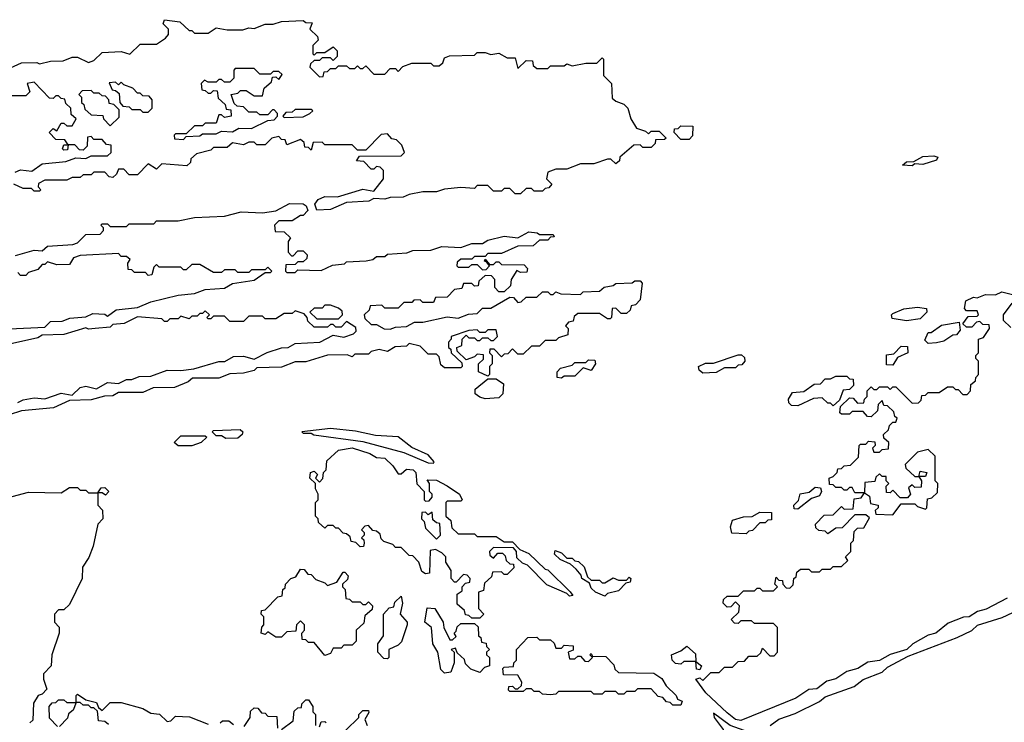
# Model space of a CAD drawing. Extents: x 2737310 to 2869991, y 870230 to 1012730.
# Tile 222 of 256: x 2786872 to 2790495, y 929137 to 931720. Entities that reach past the tile are written whole.
import ezdxf

# ---------------------------------------------------------------- set-up
doc = ezdxf.new("R2010")
doc.units = 0

msp = doc.modelspace()

# ---------------------------------------------------------------- linework, layer by layer
at = {"layer": '0CON02XD'}
for points in [[(2786825, 931537.5), (2786878.3, 931561.7), (2786935, 931562.5), (2786945, 931557.5), (2786985, 931567.5), (2787031.7, 931568.3), (2787065, 931582.5), (2787085, 931582.5), (2787125, 931562.5), (2787145, 931570), (2787175, 931600), (2787245, 931602.5), (2787277, 931593), (2787315, 931630), (2787375, 931630), (2787408.3, 931651.7), (2787420, 931665), (2787420, 931685), (2787400, 931705), (2787405, 931720), (2787461.7, 931711.7), (2787495, 931680), (2787505, 931680), (2787515, 931670), (2787565, 931670), (2787595, 931690), (2787635, 931682.5), (2787693, 931683), (2787715, 931690), (2787735, 931687.5), (2787775, 931703.3), (2787805, 931703.3), (2787835, 931713.3), (2787915, 931716.7), (2787925, 931710), (2787948.3, 931708.3), (2787940, 931685), (2787968.3, 931658.3), (2787970, 931645), (2787965, 931640), (2787950, 931625), (2787950, 931595), (2787955, 931590), (2787965, 931600), (2787995, 931600), (2788025, 931620), (2788040, 931605), (2788040, 931585), (2788025, 931570), (2788015, 931580), (2787985, 931580), (2787975, 931570), (2787955, 931570), (2787941.7, 931558.3), (2787940, 931545), (2787975, 931510), (2787988.3, 931511.7), (2787991.7, 931528.3), (2788005, 931530), (2788015, 931540), (2788035, 931540), (2788045, 931550), (2788075, 931550), (2788085, 931540), (2788105, 931540), (2788115, 931550), (2788125, 931540), (2788135, 931540), (2788145, 931550), (2788175, 931520), (2788215, 931520), (2788235, 931540), (2788255, 931540), (2788265, 931530), (2788281.7, 931548.3), (2788315, 931560), (2788385, 931560), (2788395, 931550), (2788415, 931550), (2788428.3, 931561.7), (2788435, 931580), (2788453, 931587), (2788545, 931590), (2788555, 931600), (2788585, 931600), (2788605, 931592.5), (2788635, 931597.5), (2788665, 931580), (2788695, 931580), (2788705, 931540), (2788735, 931570), (2788758.3, 931568.3), (2788761.7, 931551.7), (2788775, 931540), (2788815, 931540), (2788825, 931550), (2788875, 931550), (2788885, 931557.5), (2788905, 931550), (2788955, 931560), (2788995, 931560), (2789015, 931580), (2789020, 931575), (2789020, 931515), (2789050, 931485), (2789051.7, 931431.7), (2789065, 931420), (2789095, 931410), (2789110, 931395), (2789120, 931355), (2789141.7, 931321.7), (2789175, 931310), (2789185, 931300), (2789195, 931310), (2789225, 931310), (2789250, 931285), (2789245, 931280), (2789211.7, 931278.3), (2789210, 931265), (2789195, 931250), (2789165, 931250), (2789155, 931260), (2789131.7, 931258.3), (2789080, 931215), (2789078.3, 931201.7), (2789065, 931190), (2789047, 931207), (2789035, 931207.5), (2788985, 931190), (2788935, 931190), (2788885, 931170), (2788845, 931170), (2788815, 931160), (2788810, 931135), (2788830, 931115), (2788818.3, 931101.7), (2788805, 931100), (2788795, 931090), (2788765, 931090), (2788755, 931100), (2788735, 931100), (2788715, 931080), (2788695, 931080), (2788675, 931100), (2788655, 931100), (2788645, 931090), (2788615, 931090), (2788595, 931110), (2788555, 931110), (2788545, 931100), (2788495, 931102.5), (2788435, 931096.7), (2788405, 931087.5), (2788355, 931087.5), (2788305, 931077.5), (2788283, 931067), (2788235, 931066.2), (2788215, 931060), (2788175, 931062.5), (2788156.7, 931053.3), (2788075, 931047.5), (2788015, 931022.5), (2787965, 931020)], [(2787475, 931280), (2787485, 931290), (2787535, 931293.3), (2787545, 931300), (2787595, 931300), (2787615, 931310), (2787655, 931307.5), (2787678.3, 931321.7), (2787725, 931320), (2787785, 931350), (2787808.3, 931351.7), (2787820, 931365), (2787820, 931375), (2787808.3, 931388.3), (2787801.7, 931388.3), (2787785, 931370), (2787755, 931370), (2787745, 931380), (2787715, 931380), (2787695, 931400), (2787671.7, 931401.7), (2787661.7, 931411.7), (2787650, 931445), (2787675, 931450), (2787685, 931460), (2787705, 931460), (2787735, 931440), (2787765, 931440), (2787771.7, 931468.3), (2787798.3, 931491.7), (2787801.7, 931508.3), (2787815, 931510), (2787825, 931500), (2787838.3, 931518.3), (2787825, 931530), (2787805, 931530), (2787795, 931520), (2787755, 931520), (2787735, 931540), (2787665, 931540), (2787660, 931535), (2787660, 931505), (2787645, 931490), (2787625, 931490), (2787615, 931500), (2787605, 931500), (2787595, 931490), (2787565, 931490), (2787551.7, 931498.3), (2787540, 931485), (2787541.7, 931461.7), (2787555, 931460), (2787565, 931450), (2787575, 931450), (2787585, 931460), (2787598.3, 931458.3), (2787601.7, 931431.7), (2787628.3, 931408.3), (2787631.7, 931391.7), (2787648.3, 931388.3), (2787650, 931365), (2787625, 931360), (2787615, 931370), (2787605, 931370), (2787595, 931340), (2787555, 931340), (2787545, 931330), (2787515, 931330), (2787485, 931300), (2787445, 931300), (2787440, 931295), (2787441.7, 931281.7), (2787475, 931280)], [(2786855, 931160), (2786875, 931167.5), (2786917, 931163), (2786955, 931190), (2787041.7, 931198.3), (2787078.3, 931211.7), (2787115, 931210), (2787135, 931220), (2787195, 931220), (2787208.3, 931231.7), (2787208.3, 931258.3), (2787191.7, 931261.7), (2787175, 931280), (2787145, 931280), (2787135, 931290), (2787121.7, 931288.3), (2787120, 931255), (2787105, 931240), (2787091.7, 931241.7), (2787075, 931260), (2787050, 931260), (2787048.3, 931241.7), (2787035, 931240), (2787030, 931245), (2787035, 931260), (2787050, 931260), (2787038.3, 931278.3), (2787005, 931280), (2786980, 931305), (2786995, 931320), (2787008.3, 931311.7), (2787025, 931340), (2787035, 931340), (2787045, 931330), (2787065, 931330), (2787080, 931355), (2787061.7, 931371.7), (2787060, 931395), (2787041.7, 931411.7), (2787038.3, 931428.3), (2787025, 931430), (2787015, 931440), (2787005, 931440), (2786995, 931430), (2786981.7, 931431.7), (2786925, 931490), (2786900, 931485), (2786910, 931455), (2786895, 931440), (2786815, 931440)], [(2787345, 931380), (2787360, 931395), (2787360, 931425), (2787348.3, 931438.3), (2787325, 931440), (2787315, 931450), (2787305, 931450), (2787288.3, 931468.3), (2787255, 931480), (2787245, 931490), (2787235, 931480), (2787225, 931490), (2787201.7, 931488.3), (2787211.7, 931461.7), (2787225, 931460), (2787238.3, 931448.3), (2787240, 931415), (2787251.7, 931401.7), (2787275, 931400), (2787285, 931390), (2787315, 931390), (2787325, 931380), (2787345, 931380)], [(2787205, 931330), (2787238.3, 931361.7), (2787238.3, 931388.3), (2787218.3, 931408.3), (2787201.7, 931411.7), (2787200, 931425), (2787188.3, 931438.3), (2787175, 931440), (2787165, 931450), (2787145, 931450), (2787135, 931460), (2787101.7, 931458.3), (2787090, 931445), (2787100, 931435), (2787100, 931415), (2787108.3, 931408.3), (2787111.7, 931391.7), (2787135, 931370), (2787178.3, 931368.3), (2787180, 931355), (2787205, 931330)], [(2787845, 931360), (2787915, 931362.5), (2787940, 931375), (2787950, 931385), (2787945, 931390), (2787885, 931390), (2787875, 931380), (2787851.7, 931378.3), (2787840, 931365), (2787845, 931360)], [(2789335, 931280), (2789305, 931280), (2789280, 931305), (2789281.7, 931318.3), (2789295, 931320), (2789305, 931330), (2789348.3, 931328.3), (2789347, 931293), (2789335, 931280)], [(2787965, 931020), (2787958.3, 931041.7), (2787970.8, 931059.2), (2787995, 931070), (2788041.7, 931068.3), (2788135, 931097.5), (2788175, 931090), (2788210, 931135), (2788210, 931165), (2788198.3, 931178.3), (2788185, 931180), (2788175, 931170), (2788165, 931170), (2788138.3, 931198.3), (2788111.7, 931201.7), (2788121.7, 931218.3), (2788275, 931220), (2788288.3, 931231.7), (2788278.3, 931258.3), (2788258.3, 931278.3), (2788241.7, 931281.7), (2788225, 931300), (2788201.7, 931298.3), (2788145, 931240), (2788115, 931240), (2788095, 931260), (2787995, 931260), (2787985, 931270), (2787951.7, 931268.3), (2787945, 931240), (2787935, 931250), (2787921.7, 931251.7), (2787918.3, 931268.3), (2787905, 931280), (2787855, 931260), (2787848.3, 931278.3), (2787835, 931280), (2787825, 931290), (2787800, 931285), (2787775, 931260), (2787745, 931260), (2787735, 931270), (2787715, 931270), (2787695, 931260), (2787655, 931267.5), (2787635, 931250), (2787585, 931250), (2787575, 931240), (2787523, 931227), (2787501.7, 931208.3), (2787500, 931195), (2787487, 931183), (2787395, 931190), (2787375, 931170), (2787345, 931190), (2787305, 931150), (2787275, 931150), (2787255, 931170), (2787235, 931170), (2787228.3, 931151.7), (2787215, 931140), (2787201.7, 931141.7), (2787185, 931160), (2787145, 931160), (2787135, 931150), (2787105, 931150), (2787095, 931140), (2787065, 931140), (2787045, 931130), (2786965, 931130), (2786941.7, 931118.3), (2786940, 931105), (2786950, 931095), (2786945, 931090), (2786925, 931090), (2786915, 931100), (2786885, 931100), (2786850, 931115)], [(2790155, 931182.5), (2790120, 931185), (2790135, 931197.5), (2790161.7, 931198.3), (2790195, 931216.7), (2790235, 931220), (2790250, 931215), (2790245, 931203.3), (2790195, 931187.5), (2790165, 931190), (2790155, 931182.5)], [(2786856.4, 930853.6), (2786925, 930873.3), (2786955, 930870), (2786975, 930887.5), (2787067, 930893), (2787085, 930900), (2787115, 930930), (2787168.3, 930931.7), (2787180, 930945), (2787180, 930955), (2787170, 930965), (2787175, 930970), (2787195, 930970), (2787205, 930960), (2787265, 930960), (2787275, 930970), (2787365, 930970), (2787375, 930980), (2787455, 930980), (2787515, 930992.5), (2787625, 930997.5), (2787686.4, 931013.6), (2787765, 931010), (2787815, 931017.5), (2787865, 931043.8), (2787915, 931043.3), (2787926.2, 931036.2), (2787931.7, 931018.3), (2787915, 931000), (2787905, 931000), (2787875, 930980), (2787825, 930980), (2787810, 930965), (2787811.7, 930941.7), (2787845, 930940), (2787868.3, 930918.3), (2787860, 930905), (2787860, 930865), (2787871.7, 930851.7), (2787878.3, 930851.7), (2787895, 930870), (2787915, 930870), (2787930, 930855), (2787928.3, 930841.7), (2787915, 930830), (2787895, 930830), (2787885, 930820), (2787851.7, 930818.3), (2787850, 930795), (2787855, 930790), (2787885, 930790), (2787895, 930800), (2787981.7, 930798.3), (2788023, 930817), (2788067, 930823), (2788075, 930830), (2788146.4, 930833.6), (2788171.7, 930838.3), (2788185, 930850), (2788215, 930850), (2788225, 930857.5), (2788296.7, 930863.3), (2788318.3, 930871.7), (2788385, 930872.5), (2788425, 930886.7), (2788495, 930882.5), (2788535, 930897.5), (2788575, 930897.5), (2788595, 930910), (2788655, 930923.8), (2788705, 930917.5), (2788745, 930940), (2788776.4, 930936.4), (2788785, 930930), (2788835, 930930), (2788838.3, 930921.7), (2788825, 930920), (2788815, 930910), (2788785, 930910), (2788761.7, 930888.3), (2788705, 930887.5), (2788645, 930860), (2788595, 930860), (2788585, 930850), (2788545, 930850), (2788535, 930840), (2788495, 930840), (2788481.7, 930828.3), (2788480, 930815), (2788485, 930810), (2788525, 930810), (2788535, 930820), (2788555, 930820), (2788575, 930800), (2788588.3, 930801.7), (2788600, 930815), (2788590, 930830), (2788581.7, 930831.7), (2788585, 930840), (2788600, 930820), (2788615, 930820), (2788625, 930830), (2788635, 930830), (2788645, 930820), (2788728.3, 930818.3), (2788740, 930805), (2788738.3, 930791.7), (2788715, 930790), (2788701.7, 930798.3), (2788680, 930765), (2788678.3, 930741.7), (2788655, 930720), (2788635, 930720), (2788620, 930735), (2788620, 930765), (2788608.3, 930778.3), (2788585, 930780), (2788561.7, 930758.3), (2788558.3, 930741.7), (2788545, 930740), (2788535, 930750), (2788505, 930750), (2788498.3, 930731.7), (2788471.7, 930728.3), (2788445, 930700), (2788401.7, 930698.3), (2788395, 930680), (2788355, 930680), (2788345, 930690), (2788321.7, 930688.3), (2788315, 930680), (2788285, 930680), (2788265, 930660), (2788215, 930660), (2788205, 930670), (2788161.7, 930668.3), (2788158.3, 930651.7), (2788140, 930635), (2788141.7, 930621.7), (2788165, 930600), (2788185, 930600), (2788213, 930583), (2788235, 930582.5), (2788255, 930590), (2788295, 930592.5), (2788325, 930607.5), (2788355, 930607.5), (2788445, 930627.5), (2788485, 930622.5), (2788523, 930637), (2788555, 930640), (2788575, 930660), (2788605, 930660), (2788675, 930700), (2788688.3, 930698.3), (2788705, 930680), (2788717, 930683), (2788735, 930700), (2788775, 930700), (2788795, 930720), (2788815, 930720), (2788825, 930710), (2788835, 930710), (2788845, 930720), (2788862.5, 930712.5), (2788935, 930710), (2788945, 930720), (2789005, 930722.5), (2789023, 930737), (2789055, 930742.5), (2789065, 930750), (2789125, 930752.5), (2789135, 930760), (2789155, 930760), (2789161.7, 930751.7), (2789155, 930690), (2789138.3, 930671.7), (2789121.7, 930668.3), (2789118.3, 930651.7), (2789105, 930640), (2789085, 930640), (2789065, 930660), (2789051.7, 930658.3), (2789050, 930625), (2789045, 930620), (2789035, 930620), (2789005, 930640), (2788925, 930640), (2788911.7, 930628.3), (2788908.3, 930611.7), (2788891.7, 930608.3), (2788880, 930595), (2788890, 930585), (2788888.3, 930561.7), (2788855, 930550), (2788845, 930540), (2788805, 930540), (2788785, 930520), (2788755, 930520), (2788725, 930490), (2788705, 930490), (2788685, 930510), (2788668.3, 930491.7), (2788655, 930490), (2788645, 930480), (2788618.3, 930508.3), (2788601.7, 930508.3), (2788600, 930495), (2788610, 930485), (2788610, 930455), (2788600, 930445), (2788600, 930415), (2788595, 930410), (2788560, 930425), (2788560, 930455), (2788578.3, 930471.7), (2788578.3, 930488.3), (2788555, 930490), (2788545, 930480), (2788515, 930470), (2788481.7, 930501.7), (2788480, 930515), (2788498.3, 930521.7), (2788500, 930545), (2788515, 930560), (2788525, 930550), (2788545, 930550), (2788555, 930540), (2788565, 930540), (2788575, 930550), (2788595, 930550), (2788605, 930540), (2788615, 930540), (2788630, 930555), (2788625, 930580), (2788595, 930580), (2788585, 930570), (2788565, 930570), (2788555, 930580), (2788525, 930577.5), (2788460, 930555), (2788460, 930545), (2788450, 930535), (2788450, 930515), (2788458.3, 930508.3), (2788460, 930495), (2788498.3, 930458.3), (2788500, 930445), (2788495, 930440), (2788435, 930440), (2788421.7, 930451.7), (2788415, 930480), (2788405, 930490), (2788375, 930490), (2788345, 930520), (2788305, 930530), (2788295, 930520), (2788253, 930517), (2788225, 930500), (2788195, 930507.5), (2788165, 930500), (2788155, 930490), (2788105, 930490), (2788095, 930480), (2788077.5, 930487.5), (2788005, 930486.7), (2787925, 930462.5), (2787885, 930462.5), (2787835, 930442.5), (2787745, 930440), (2787735, 930430), (2787695, 930420), (2787645, 930417.5), (2787605, 930402.5), (2787508.3, 930401.7), (2787491.7, 930388.3), (2787441.7, 930368.3), (2787363.3, 930366.7), (2787325, 930350), (2787235, 930350), (2787215, 930337.5), (2787183.6, 930336.4), (2787135, 930322.5), (2787055, 930320), (2786997, 930293), (2786878.3, 930281.7), (2786787, 930253)], [(2786835, 930583.3), (2786965, 930590), (2786985, 930610), (2787028.3, 930611.7), (2787057, 930623), (2787115, 930627.5), (2787140.7, 930639.3), (2787185, 930637.5), (2787195, 930630), (2787227, 930653), (2787305, 930662.5), (2787355, 930682.5), (2787455, 930707.5), (2787515, 930713.3), (2787555, 930727.5), (2787625, 930733.3), (2787655, 930750), (2787735, 930762.5), (2787775, 930790), (2787795, 930790), (2787800, 930795), (2787785, 930810), (2787775, 930800), (2787725, 930800), (2787715, 930790), (2787675, 930790), (2787665, 930800), (2787625, 930800), (2787615, 930790), (2787585, 930790), (2787535, 930820), (2787505, 930820), (2787485, 930800), (2787475, 930800), (2787465, 930810), (2787385, 930810), (2787375, 930820), (2787365, 930810), (2787358.3, 930781.7), (2787345, 930780), (2787335, 930790), (2787295, 930790), (2787285, 930800), (2787271.7, 930801.7), (2787270, 930825), (2787278.3, 930838.3), (2787265, 930850), (2787245, 930850), (2787235, 930860), (2787095, 930852.5), (2787070, 930845), (2787055, 930820), (2787008.3, 930818.3), (2786975, 930830), (2786965, 930820), (2786955, 930820), (2786938.3, 930801.7), (2786905, 930790), (2786895, 930780), (2786875, 930780), (2786865, 930790)], [(2789525, 929143.8), (2789505, 929146.7), (2789475, 929171.2), (2789396.7, 929245), (2789360, 929295), (2789375, 929300), (2789385, 929290), (2789415, 929320), (2789445, 929320), (2789465, 929340), (2789495, 929340), (2789515, 929360), (2789538.3, 929361.7), (2789555, 929380), (2789585, 929380), (2789598.3, 929391.7), (2789605, 929410), (2789631.7, 929381.7), (2789648.3, 929381.7), (2789660, 929395), (2789660, 929485), (2789645, 929500), (2789575, 929500), (2789565, 929510), (2789525, 929510), (2789515, 929500), (2789501.7, 929501.7), (2789490, 929515), (2789518.3, 929541.7), (2789520, 929565), (2789505, 929580), (2789488.3, 929561.7), (2789475, 929560), (2789460, 929575), (2789461.7, 929588.3), (2789475, 929600), (2789515, 929600), (2789535, 929620), (2789575, 929620), (2789585, 929630), (2789595, 929630), (2789605, 929620), (2789645, 929620), (2789660, 929635), (2789650, 929645), (2789655, 929670), (2789665, 929660), (2789678.3, 929658.3), (2789680, 929645), (2789691.7, 929631.7), (2789705, 929630), (2789718.3, 929641.7), (2789720, 929665), (2789728.3, 929671.7), (2789731.7, 929688.3), (2789745, 929700), (2789775, 929700), (2789785, 929690), (2789815, 929690), (2789825, 929700), (2789855, 929700), (2789865, 929710), (2789895, 929710), (2789918.3, 929731.7), (2789910, 929745), (2789930, 929765), (2789930, 929795), (2789940, 929805), (2789941.7, 929838.3), (2789955, 929850), (2789978.3, 929851.7), (2789998.3, 929888.3), (2789985, 929900), (2789945, 929900), (2789898.3, 929851.7), (2789875, 929850), (2789845, 929830), (2789835, 929840), (2789811.7, 929841.7), (2789801.7, 929851.7), (2789800, 929865), (2789831.7, 929898.3), (2789865, 929900), (2789895, 929930), (2789905, 929920), (2789938.3, 929921.7), (2789941.7, 929958.3), (2789968.3, 929961.7), (2789980, 929980), (2789945, 929980), (2789935, 930000), (2789925, 930000), (2789915, 929990), (2789905, 929990), (2789895, 930000), (2789875, 930000), (2789865, 930010), (2789851.7, 930011.7), (2789850, 930035), (2789865, 930040), (2789880, 930055), (2789881.7, 930068.3), (2789895, 930070), (2789905, 930080), (2789928.3, 930081.7), (2789958.3, 930111.7), (2789960, 930155), (2789965, 930160), (2789985, 930160), (2789995, 930170), (2790018.3, 930168.3), (2790020, 930155), (2790010, 930145), (2790015, 930130), (2790035, 930130), (2790045, 930140), (2790068.3, 930141.7), (2790070, 930165), (2790051.7, 930181.7), (2790050, 930195), (2790068.3, 930211.7), (2790071.7, 930228.3), (2790085, 930240), (2790095, 930240), (2790100, 930255), (2790091.7, 930261.7), (2790088.3, 930278.3), (2790065, 930300), (2790051.7, 930301.7), (2790045, 930320), (2790030, 930305), (2790028.3, 930281.7), (2790005, 930260), (2789991.7, 930261.7), (2789975, 930280), (2789935, 930280), (2789925, 930270), (2789895, 930270), (2789890, 930275), (2789891.7, 930298.3), (2789925, 930330), (2789938.3, 930328.3), (2789955, 930310), (2789978.3, 930311.7), (2789980, 930325), (2789990, 930335), (2789990, 930355), (2790005, 930370), (2790015, 930360), (2790025, 930360), (2790035, 930370), (2790065, 930370), (2790075, 930360), (2790085, 930370), (2790095, 930370), (2790155, 930310), (2790178.3, 930311.7), (2790188.3, 930321.7), (2790191.7, 930338.3), (2790205, 930340), (2790215, 930350), (2790255, 930350), (2790285, 930370), (2790305, 930370), (2790315, 930360), (2790325, 930360), (2790341.7, 930341.7), (2790358.3, 930341.7), (2790370, 930355), (2790371.7, 930378.3), (2790388.3, 930391.7), (2790390, 930405), (2790400, 930415), (2790400, 930465), (2790390, 930475), (2790390, 930485), (2790400, 930495), (2790400, 930545), (2790418.3, 930551.7), (2790440, 930585), (2790438.3, 930598.3), (2790415, 930600), (2790405, 930610), (2790391.7, 930608.3), (2790375, 930590), (2790355, 930590), (2790341.7, 930601.7), (2790361.7, 930628.3), (2790395, 930630), (2790400, 930635), (2790395, 930650), (2790355, 930650), (2790348.3, 930658.3), (2790353.6, 930686.4), (2790380.7, 930699.3), (2790395, 930697.5), (2790425, 930710), (2790461.7, 930708.3), (2790485, 930720), (2790525, 930710)], [(2788045, 930620), (2788060, 930635), (2788058.3, 930648.3), (2788045, 930660), (2788015, 930670), (2787995, 930670), (2787985, 930660), (2787955, 930660), (2787940, 930645), (2787965, 930620), (2788045, 930620)], [(2790135, 930613.3), (2790081.7, 930621.7), (2790080, 930635), (2790085, 930640), (2790125, 930656.7), (2790175, 930663.3), (2790208.3, 930658.3), (2790210, 930645), (2790185, 930620), (2790135, 930613.3)], [(2790521.7, 930678.3), (2790490, 930635), (2790490, 930615), (2790518.3, 930588.3)], [(2786865, 930312.5), (2786885, 930322.5), (2786925, 930330), (2786965, 930326.7), (2787025, 930346.7), (2787065, 930340), (2787095, 930367.5), (2787115, 930372.5), (2787155, 930362.5), (2787195, 930386.7), (2787235, 930382.5), (2787265, 930397.5), (2787285, 930397.5), (2787311.7, 930408.3), (2787355, 930410), (2787415, 930431.2), (2787465, 930430), (2787513, 930437), (2787605, 930463.3), (2787627, 930463), (2787658.3, 930481.7), (2787695, 930483.3), (2787735, 930472.5), (2787783, 930497), (2787835, 930513.8), (2787860, 930515), (2787885, 930530), (2787976.1, 930533.9), (2788025, 930560), (2788065, 930553.3), (2788100, 930565), (2788110, 930575), (2788108.3, 930588.3), (2788075, 930610), (2788055, 930590), (2788035, 930590), (2788025, 930600), (2788015, 930600), (2788005, 930590), (2787955, 930590), (2787931.7, 930611.7), (2787930, 930625), (2787918.3, 930638.3), (2787885, 930650), (2787875, 930640), (2787845, 930640), (2787815, 930620), (2787775, 930620), (2787765, 930630), (2787715, 930630), (2787695, 930610), (2787645, 930610), (2787625, 930630), (2787585, 930630), (2787575, 930620), (2787565, 930620), (2787560, 930625), (2787570, 930635), (2787555, 930650), (2787545, 930640), (2787535, 930640), (2787525, 930630), (2787505, 930630), (2787495, 930620), (2787465, 930630), (2787455, 930620), (2787425, 930620), (2787415, 930610), (2787405, 930610), (2787395, 930620), (2787305, 930627.5), (2787257, 930603), (2787215, 930600), (2787205, 930590), (2787150, 930585), (2787125, 930582.5), (2787115, 930587.5), (2787035, 930562.5), (2786955, 930560), (2786939.3, 930550.7), (2786835, 930526.7)], [(2790215, 930530), (2790201.7, 930541.7), (2790215, 930570), (2790225, 930570), (2790263, 930597), (2790328.3, 930608.3), (2790331.7, 930578.3), (2790318.3, 930561.7), (2790305, 930560), (2790271.7, 930538.3), (2790245, 930532.5), (2790215, 930530)], [(2790085, 930450), (2790061.7, 930451.7), (2790061.7, 930488.3), (2790088.3, 930491.7), (2790115, 930520), (2790138.3, 930518.3), (2790140, 930495), (2790101.7, 930478.3), (2790085, 930450)], [(2789385, 930420), (2789371.7, 930431.7), (2789370, 930445), (2789395, 930457.5), (2789425, 930457.5), (2789515, 930487.5), (2789527.5, 930487.5), (2789538.3, 930478.3), (2789540, 930465), (2789528.3, 930451.7), (2789515, 930450), (2789505, 930440), (2789465, 930440), (2789435, 930422.5), (2789385, 930420)], [(2788865, 930402.5), (2788850, 930405), (2788850, 930425), (2788861.7, 930438.3), (2788905, 930450), (2788915, 930460), (2788955, 930460), (2788965, 930470), (2788988.3, 930468.3), (2788990, 930455), (2788975, 930430), (2788945, 930440), (2788915, 930410), (2788875, 930410), (2788865, 930402.5)], [(2789865, 930300), (2789855, 930310), (2789845, 930310), (2789825, 930330), (2789793, 930327), (2789735, 930300), (2789711.7, 930301.7), (2789701.7, 930311.7), (2789700, 930325), (2789715, 930350), (2789757, 930353), (2789795, 930380), (2789818.3, 930381.7), (2789835, 930400), (2789855, 930400), (2789875, 930410), (2789915, 930410), (2789925, 930400), (2789938.3, 930398.3), (2789940, 930375), (2789925, 930360), (2789901.7, 930358.3), (2789888.3, 930321.7), (2789865, 930300)], [(2788585, 930326.7), (2788565, 930332.5), (2788547.5, 930345), (2788548.3, 930361.7), (2788595, 930400), (2788625, 930400), (2788651.7, 930381.7), (2788650, 930345), (2788635, 930330), (2788585, 930326.7)], [(2787505, 930153.8), (2787455, 930153.8), (2787440, 930165), (2787465, 930190), (2787555, 930190), (2787560, 930185), (2787540, 930165), (2787505, 930153.8)], [(2787630.7, 930180.7), (2787615, 930190), (2787595, 930190), (2787580, 930205), (2787585, 930210), (2787683, 930213), (2787692.5, 930205), (2787690, 930195), (2787675, 930182), (2787630.7, 930180.7)], [(2788395, 930090), (2788397.5, 930095), (2788375, 930120), (2788315, 930146.7), (2788265, 930186.7), (2788181.2, 930191.2), (2788107.3, 930207.3), (2788015, 930217.1), (2787910, 930205), (2787915, 930200), (2787945, 930200), (2787954.1, 930194.1), (2788135, 930169.2), (2788285, 930128.8), (2788375, 930091.2), (2788395, 930090)], [(2788565, 929520), (2788535, 929520), (2788525, 929530), (2788511.7, 929531.7), (2788508.3, 929548.3), (2788481.7, 929571.7), (2788481.7, 929608.3), (2788500, 929620), (2788500, 929635), (2788511.7, 929648.3), (2788528.3, 929651.7), (2788530, 929665), (2788518.3, 929678.3), (2788505, 929680), (2788478.3, 929651.7), (2788471.7, 929651.7), (2788460, 929665), (2788460, 929695), (2788440, 929725), (2788440, 929745), (2788425, 929760), (2788401.7, 929771.7), (2788381.7, 929768.3), (2788380, 929685), (2788365, 929682.5), (2788351.7, 929691.7), (2788340, 929725), (2788318.3, 929748.3), (2788305, 929750), (2788275, 929780), (2788255, 929780), (2788245, 929790), (2788211.7, 929801.7), (2788201.7, 929811.7), (2788198.3, 929828.3), (2788185, 929840), (2788171.7, 929841.7), (2788155, 929860), (2788141.7, 929858.3), (2788130, 929845), (2788140, 929835), (2788140, 929825), (2788130, 929815), (2788138.3, 929808.3), (2788140, 929795), (2788136.7, 929783.3), (2788125, 929782.5), (2788108.3, 929798.3), (2788091.7, 929801.7), (2788088.3, 929818.3), (2788075, 929830), (2788061.7, 929831.7), (2788045, 929850), (2788035, 929850), (2788025, 929860), (2788005, 929860), (2787995, 929850), (2787971.7, 929871.7), (2787970, 929885), (2787960, 929895), (2787960, 929945), (2787970, 929955), (2787970, 929975), (2787960, 929995), (2787960, 930015), (2787940, 930035), (2787942.5, 930055), (2787955, 930060), (2787968.3, 930048.3), (2787960, 930035), (2787975, 930020), (2787987, 930033), (2787990, 930055), (2788000, 930065), (2788001.7, 930098.3), (2788045, 930137.5), (2788095, 930146), (2788160, 930125), (2788185, 930110), (2788215, 930107.5), (2788245, 930080), (2788265, 930050), (2788275, 930050), (2788295, 930067.5), (2788320, 930065), (2788330, 930055), (2788333, 930013), (2788360, 929985), (2788360, 929955), (2788365, 929950), (2788378.3, 929951.7), (2788390, 929965), (2788390, 929975), (2788380, 929985), (2788380, 930015), (2788371.7, 930028.3), (2788405, 930027.5), (2788445, 930006.7), (2788490, 929975), (2788500, 929955), (2788495, 929950), (2788445, 929950), (2788440, 929945), (2788440, 929895), (2788458.3, 929878.3), (2788461.7, 929851.7), (2788485, 929830), (2788545, 929830), (2788555, 929820), (2788625, 929820), (2788655, 929800), (2788685, 929800), (2788711.7, 929771.7), (2788745, 929757.5), (2788805, 929700), (2788815, 929697.5), (2788897, 929617), (2788907.5, 929602.5), (2788895, 929600), (2788885, 929610), (2788811.7, 929641.7), (2788740, 929715), (2788721.7, 929721.7), (2788701.7, 929741.7), (2788700, 929765), (2788688.3, 929778.3), (2788615, 929780), (2788600, 929765), (2788601.7, 929751.7), (2788615, 929740), (2788631.7, 929758.3), (2788648.3, 929758.3), (2788658.3, 929748.3), (2788661.7, 929731.7), (2788675, 929720), (2788688.3, 929718.3), (2788690, 929705), (2788665, 929680), (2788655, 929680), (2788645, 929690), (2788611.7, 929688.3), (2788608.3, 929671.7), (2788581.7, 929648.3), (2788578.3, 929621.7), (2788560, 929615), (2788560, 929555), (2788580, 929535), (2788565, 929520)], [(2790085, 929900), (2790115, 929940), (2790165, 929940), (2790175, 929930), (2790205, 929920), (2790210, 929925), (2790211.7, 929958.3), (2790228.3, 929961.7), (2790248.3, 929981.7), (2790250, 930015), (2790240, 930025), (2790240, 930115), (2790215, 930140), (2790175, 930130), (2790130, 930085), (2790131.7, 930071.7), (2790165, 930040), (2790180, 930040), (2790185, 930060), (2790210, 930055), (2790205, 930040), (2790180, 930040), (2790190, 930025), (2790188.3, 930001.7), (2790165, 930000), (2790155, 930010), (2790141.7, 929998.3), (2790150, 929975), (2790138.3, 929961.7), (2790111.7, 929961.7), (2790085, 929990), (2790075, 929980), (2790061.7, 929981.7), (2790060, 930005), (2790070, 930015), (2790060, 930025), (2790060, 930040), (2790045, 930040), (2790035, 930050), (2790021.7, 930038.3), (2790018.3, 930021.7), (2789981.7, 930018.3), (2789980, 929980), (2789998.3, 929968.3), (2790001.7, 929941.7), (2790030, 929935), (2790030, 929925), (2790020, 929915), (2790021.7, 929901.7), (2790085, 929900)], [(2786845, 929967.5), (2786905, 929982.5), (2787025, 929980), (2787055, 930000), (2787085, 930000), (2787095, 929990), (2787115, 929990), (2787125, 929980), (2787160, 929980), (2787171.7, 929998.3), (2787185, 930000), (2787200, 929985), (2787188.3, 929971.7), (2787175, 929980), (2787160, 929980), (2787160, 929935), (2787177, 929917), (2787177.5, 929885), (2787160, 929865), (2787142.5, 929785), (2787127, 929743), (2787103, 929707), (2787102.5, 929665), (2787055, 929570), (2787035, 929550), (2787015, 929550), (2787000, 929535), (2787000, 929505), (2787017, 929487), (2787017.5, 929465), (2786990, 929385), (2786987.5, 929345), (2786960, 929315), (2786960, 929295), (2786971.7, 929258.3), (2786955, 929240), (2786940, 929235), (2786923, 929207), (2786920, 929145), (2786910, 929135)], [(2789735, 929920), (2789721.7, 929921.7), (2789720, 929935), (2789737.5, 929952.5), (2789743.6, 929976.4), (2789777, 929983), (2789798.3, 930001.7), (2789818.3, 929998.3), (2789822.5, 929985), (2789815, 929970), (2789785, 929960), (2789735, 929920)], [(2788405, 929810), (2788420, 929825), (2788418.3, 929868.3), (2788405, 929870), (2788391.7, 929881.7), (2788390, 929910), (2788375, 929900), (2788365, 929910), (2788351.7, 929908.3), (2788350, 929885), (2788360, 929875), (2788365, 929850), (2788405, 929810)], [(2789545, 929830), (2789491.7, 929831.7), (2789487.5, 929855), (2789495, 929880), (2789535, 929892.5), (2789567, 929893), (2789595, 929910), (2789638.3, 929908.3), (2789638.3, 929881.7), (2789625, 929880), (2789615, 929870), (2789595, 929870), (2789568.3, 929841.7), (2789555, 929840), (2789545, 929830)], [(2789025, 929600), (2788990, 929615), (2788975, 929630), (2788968.3, 929648.3), (2788940, 929665), (2788938.3, 929678.3), (2788920, 929700), (2788898.3, 929718.3), (2788860, 929735), (2788840, 929755), (2788841.7, 929768.3), (2788865, 929760), (2788885, 929740), (2788905, 929740), (2788915, 929730), (2788928.3, 929728.3), (2788948.3, 929708.3), (2788961.7, 929671.7), (2788975, 929660), (2789005, 929660), (2789015, 929650), (2789025, 929650), (2789055, 929667.5), (2789075, 929660), (2789105, 929660), (2789115, 929670), (2789120, 929665), (2789118.3, 929651.7), (2789101.7, 929648.3), (2789075, 929620), (2789035, 929610), (2789025, 929600)], [(2787995, 929382.5), (2787955, 929430), (2787935, 929430), (2787925, 929440), (2787911.7, 929441.7), (2787910, 929465), (2787920, 929475), (2787920, 929495), (2787905, 929510), (2787890, 929495), (2787888.3, 929471.7), (2787855, 929470), (2787835, 929450), (2787815, 929450), (2787785, 929470), (2787775, 929460), (2787760, 929465), (2787763, 929487), (2787770, 929495), (2787770, 929525), (2787760, 929535), (2787761.7, 929548.3), (2787775, 929550), (2787821.7, 929598.3), (2787838.3, 929601.7), (2787840, 929625), (2787848.3, 929631.7), (2787850, 929645), (2787870, 929665), (2787888.3, 929671.7), (2787905, 929700), (2787918.3, 929698.3), (2787931.7, 929681.7), (2787945, 929680), (2787961.7, 929661.7), (2787995, 929650), (2788005, 929640), (2788038.3, 929651.7), (2788061.7, 929688.3), (2788068.3, 929688.3), (2788080, 929675), (2788078.3, 929661.7), (2788060, 929645), (2788060, 929635), (2788070, 929625), (2788071.7, 929591.7), (2788085, 929590), (2788095, 929580), (2788125, 929580), (2788135, 929570), (2788145, 929570), (2788155, 929580), (2788170, 929565), (2788168.3, 929551.7), (2788141.7, 929528.3), (2788138.3, 929501.7), (2788110, 929475), (2788110, 929435), (2788095, 929420), (2788065, 929420), (2788055, 929410), (2788025, 929410), (2788015, 929390), (2787995, 929382.5)], [(2788225, 929370), (2788211.7, 929371.7), (2788190, 929395), (2788190, 929425), (2788210, 929455), (2788210, 929535), (2788231.7, 929558.3), (2788248.3, 929561.7), (2788251.7, 929578.3), (2788275, 929600), (2788280, 929575), (2788272.5, 929535), (2788297.5, 929505), (2788297.5, 929495), (2788277, 929433), (2788265, 929420), (2788230, 929405), (2788230, 929375), (2788225, 929370)], [(2790505, 929593.3), (2790427.7, 929552.3), (2790396.1, 929543.9), (2790365.8, 929524.2), (2790345, 929523.3), (2790288.3, 929501.7), (2790242.5, 929465), (2790215, 929456.7), (2790157.5, 929425), (2790135.9, 929404.1), (2790075, 929386.2), (2790035, 929364), (2789992.3, 929357.7), (2789955.8, 929334.2), (2789915, 929323.8), (2789875, 929296.7), (2789841.7, 929288.3), (2789805, 929260), (2789775, 929257.5), (2789727.5, 929225), (2789525, 929143.8)], [(2788435, 929317.5), (2788421.2, 929331.2), (2788410, 929395), (2788392.5, 929425), (2788387.5, 929485), (2788362.5, 929505), (2788371.7, 929558.3), (2788400, 929555), (2788430, 929505), (2788432.5, 929485), (2788455, 929440), (2788465, 929440), (2788478.3, 929451.7), (2788470, 929465), (2788478.3, 929471.7), (2788481.7, 929488.3), (2788495, 929500), (2788545, 929500), (2788558.3, 929488.3), (2788560, 929455), (2788568.3, 929448.3), (2788571.7, 929431.7), (2788588.3, 929428.3), (2788590, 929415), (2788600, 929405), (2788590, 929395), (2788590, 929385), (2788600, 929375), (2788600, 929345), (2788581.7, 929338.3), (2788565, 929320), (2788531.7, 929331.7), (2788511.7, 929351.7), (2788508.3, 929368.3), (2788481.7, 929391.7), (2788475, 929410), (2788460, 929405), (2788470, 929395), (2788470, 929355), (2788458.3, 929321.7), (2788435, 929317.5)], [(2789633.3, 929125), (2789665, 929148), (2789725, 929168.8), (2789815, 929213.8), (2789835, 929230), (2789941.7, 929268.3), (2789975, 929293.8), (2790045, 929321.2), (2790065, 929339.2), (2790140.6, 929379.4), (2790321.7, 929448.3), (2790375, 929473.8), (2790395.8, 929494.2), (2790487.3, 929522.7), (2790565, 929558.8)], [(2789305, 929200), (2789275, 929200), (2789265, 929210), (2789251.7, 929211.7), (2789238.3, 929228.3), (2789221.7, 929231.7), (2789195, 929260), (2789145, 929260), (2789135, 929250), (2789105, 929250), (2789095, 929240), (2789075, 929240), (2789065, 929250), (2789025, 929250), (2789015, 929240), (2788985, 929240), (2788975, 929250), (2788855, 929250), (2788845, 929240), (2788825, 929237.5), (2788795, 929240), (2788785, 929250), (2788765, 929250), (2788755, 929260), (2788735, 929260), (2788725, 929250), (2788675, 929250), (2788670, 929255), (2788671.7, 929268.3), (2788685, 929270), (2788695, 929260), (2788705, 929260), (2788718.3, 929271.7), (2788720, 929285), (2788705, 929310), (2788651.7, 929311.7), (2788650, 929335), (2788655, 929340), (2788688.3, 929341.7), (2788690, 929355), (2788700, 929365), (2788700, 929405), (2788741.7, 929448.3), (2788775, 929450), (2788785, 929440), (2788825, 929440), (2788838.3, 929428.3), (2788845, 929410), (2788865, 929410), (2788875, 929420), (2788908.3, 929418.3), (2788908.3, 929401.7), (2788890, 929395), (2788895, 929370), (2788915, 929370), (2788925, 929380), (2788935, 929380), (2788951.7, 929361.7), (2788965, 929360), (2788980, 929375), (2788970, 929385), (2788975, 929390), (2788980, 929380), (2789028.3, 929378.3), (2789058.3, 929348.3), (2789061.7, 929331.7), (2789075, 929320), (2789205, 929317.5), (2789235, 929297.5), (2789250.7, 929270.7), (2789287.5, 929235), (2789291.7, 929221.7), (2789310, 929215), (2789305, 929200)], [(2789375, 929330), (2789361.7, 929331.7), (2789360, 929360), (2789315, 929360), (2789305, 929350), (2789285, 929353.3), (2789272.5, 929365), (2789270, 929385), (2789305, 929400), (2789327, 929417), (2789358.3, 929388.3), (2789360, 929360), (2789380, 929345), (2789375, 929330)], [(2787011.7, 929121.7), (2786981.7, 929151.7), (2786980, 929195), (2786991.7, 929208.3), (2787005, 929210), (2787015, 929220), (2787035, 929220), (2787045, 929210), (2787080, 929210), (2787080, 929235), (2787085, 929240), (2787115, 929220), (2787155, 929210), (2787161.7, 929191.7), (2787175, 929180), (2787205, 929210), (2787245, 929210), (2787325, 929187.5), (2787355, 929170), (2787387, 929167), (2787415, 929140), (2787428.3, 929141.7), (2787445, 929160), (2787497, 929157), (2787565, 929130)], [(2787198.3, 929128.3), (2787185, 929140), (2787161.7, 929141.7), (2787158.3, 929178.3), (2787145, 929190), (2787135, 929190), (2787125, 929200), (2787105, 929200), (2787095, 929210), (2787080, 929210), (2787068.3, 929181.7), (2787051.7, 929168.3), (2787048.3, 929151.7), (2787018.3, 929121.7)], [(2787835, 929110), (2787878.3, 929141.7), (2787881.7, 929178.3), (2787895, 929190), (2787908.3, 929191.7), (2787910, 929205), (2787925, 929220), (2787935, 929220), (2787950, 929195), (2787950, 929175), (2787960, 929165), (2787960, 929125)], [(2787698.3, 929121.7), (2787720, 929155), (2787721.7, 929178.3), (2787735, 929190), (2787748.3, 929188.3), (2787761.7, 929171.7), (2787775, 929170), (2787785, 929160), (2787818.3, 929158.3), (2787820, 929115)], [(2788071.7, 929108.3), (2788120, 929155), (2788120, 929165), (2788135, 929180), (2788155, 929180), (2788157, 929173), (2788142.5, 929147.5), (2788150, 929125)], [(2787610, 929135), (2787618.3, 929141.7), (2787641.7, 929141.7), (2787658.3, 929128.3)], [(2787975, 929120), (2787981.7, 929138.3), (2787995, 929140), (2788000, 929135)], [(2789345, 928982.5), (2789375, 929010), (2789408.3, 928988.3), (2789445, 928983.3), (2789475, 928992.5), (2789515, 928993.3), (2789522.5, 929005), (2789510, 929025), (2789513, 929037), (2789546.4, 929036.4), (2789580, 929025), (2789537, 929107), (2789485.6, 929125.6), (2789425, 929170), (2789427.5, 929155), (2789460.8, 929110.8), (2789459.7, 929080.3), (2789426, 929054), (2789387.5, 929045), (2789375, 929020), (2789332.5, 929015), (2789317.5, 929005), (2789310, 928985), (2789345, 928982.5)]]:
    msp.add_lwpolyline(points, dxfattribs=at)

doc.saveas('drawing.dxf')
